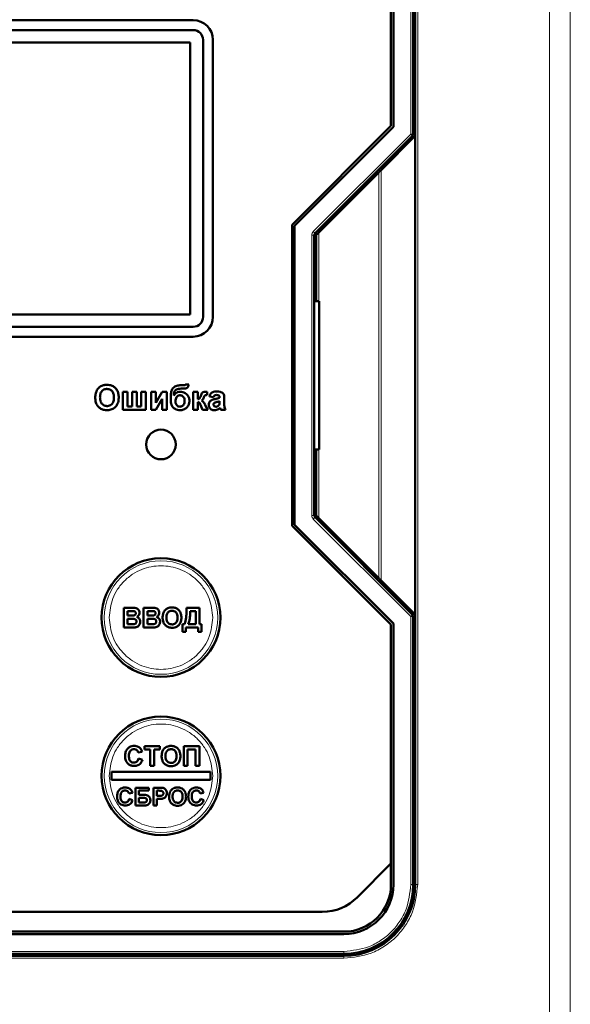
# Model space of a CAD drawing. Header units: millimetres. Extents: x 0 to 420, y 0 to 297.
# Tile 7 of 12: x 104 to 118, y 167 to 192. Entities that reach past the tile are written whole.
import ezdxf

# ---------------------------------------------------------------- set-up
doc = ezdxf.new("R2010")
doc.units = ezdxf.units.MM

msp = doc.modelspace()

# ---------------------------------------------------------------- linework, layer by layer
at = {"color": 9, "linetype": 'Continuous', "lineweight": 18}
for p, q in [((117.858, 151.116), (117.858, 202.37)), ((118.388, 151.116), (118.388, 202.37)), ((114.356, 189.352), (114.356, 196.131)), ((114.531, 196.131), (114.531, 170.381)), ((111.892, 186.889), (114.356, 189.352)), ((114.4, 189.308), (114.356, 189.352)), ((114.356, 189.352), (114.418, 189.352)), ((113.606, 178.068), (113.606, 188.443)), ((113.546, 178.128), (113.546, 188.383)), ((111.856, 179.711), (111.856, 186.8)), ((111.856, 186.8), (111.918, 186.8)), ((111.892, 186.889), (111.937, 186.845)), ((112.031, 185.131), (112.031, 186.868)), ((112.031, 179.643), (112.031, 181.381)), ((111.856, 179.711), (111.918, 179.711)), ((111.892, 179.622), (111.937, 179.667)), ((114.356, 177.159), (111.892, 179.622)), ((114.356, 177.159), (114.4, 177.203)), ((114.356, 170.381), (114.356, 177.159)), ((114.418, 177.159), (114.356, 177.159)), ((114.356, 170.381), (114.418, 170.381)), ((114.531, 170.381), (114.468, 170.381)), ((92.418, 168.693), (112.668, 168.693)), ((112.668, 168.518), (92.418, 168.518)), ((112.668, 168.631), (112.668, 168.693)), ((112.668, 168.518), (112.668, 168.581))]:
    msp.add_line(p, q, dxfattribs=at)
at = {"color": 7, "linetype": 'Continuous', "lineweight": 50}
for p, q in [((113.918, 196.131), (113.918, 189.533)), ((114.418, 189.352), (114.418, 196.131)), ((114.468, 196.131), (114.468, 189.306)), ((113.856, 189.559), (113.856, 195.6)), ((108.856, 192.231), (96.231, 192.231)), ((96.231, 191.981), (108.856, 191.981)), ((108.781, 191.668), (96.306, 191.668)), ((108.781, 184.793), (108.781, 191.668)), ((109.106, 191.731), (109.106, 184.731)), ((109.356, 184.731), (109.356, 191.731)), ((111.356, 187.059), (113.856, 189.559)), ((113.918, 189.533), (111.418, 187.033)), ((111.937, 186.845), (114.4, 189.308)), ((113.606, 188.443), (114.468, 189.306)), ((114.468, 189.306), (114.468, 177.206)), ((113.546, 188.383), (112.031, 186.868)), ((111.356, 179.452), (111.356, 187.059)), ((111.418, 187.033), (111.418, 179.478)), ((111.918, 179.711), (111.918, 186.8)), ((111.968, 186.806), (111.968, 185.131)), ((111.918, 185.506), (111.968, 185.506)), ((112.043, 185.131), (111.918, 185.131)), ((112.043, 181.381), (112.043, 185.131)), ((96.306, 184.793), (108.781, 184.793)), ((108.856, 184.481), (96.231, 184.481)), ((96.231, 184.231), (108.856, 184.231)), ((108.63, 183.006), (108.567, 183.006)), ((108.745, 183.022), (108.665, 183.022)), ((107.078, 182.837), (107.078, 182.381)), ((107.199, 182.837), (107.078, 182.837)), ((107.199, 182.469), (107.199, 182.837)), ((107.311, 182.837), (107.311, 182.469)), ((107.431, 182.837), (107.311, 182.837)), ((107.431, 182.469), (107.431, 182.837)), ((107.543, 182.837), (107.543, 182.469)), ((107.663, 182.837), (107.543, 182.837)), ((107.663, 182.381), (107.663, 182.837)), ((107.792, 182.837), (107.792, 182.381)), ((107.912, 182.837), (107.792, 182.837)), ((108.072, 182.837), (107.912, 182.562)), ((107.912, 182.562), (107.912, 182.837)), ((108.192, 182.837), (108.072, 182.837)), ((108.192, 182.381), (108.192, 182.837)), ((108.55, 182.917), (108.566, 182.917)), ((108.857, 182.837), (108.857, 182.381)), ((108.977, 182.837), (108.857, 182.837)), ((108.977, 182.653), (108.977, 182.837)), ((109.21, 182.757), (109.21, 182.835)), ((109.266, 182.717), (109.37, 182.701)), ((109.522, 182.696), (109.522, 182.685)), ((107.311, 182.469), (107.199, 182.469)), ((107.543, 182.469), (107.431, 182.469)), ((107.912, 182.381), (108.072, 182.656)), ((108.072, 182.656), (108.072, 182.381)), ((108.977, 182.381), (108.977, 182.573)), ((109.04, 182.511), (109.092, 182.381)), ((109.226, 182.381), (109.162, 182.504)), ((109.522, 182.597), (109.522, 182.574)), ((109.642, 182.53), (109.642, 182.67)), ((107.078, 182.381), (107.663, 182.381)), ((107.792, 182.381), (107.912, 182.381)), ((108.072, 182.381), (108.192, 182.381)), ((108.857, 182.381), (108.977, 182.381)), ((109.092, 182.381), (109.226, 182.381)), ((109.554, 182.381), (109.675, 182.381)), ((111.918, 181.381), (112.043, 181.381)), ((111.968, 181.381), (111.968, 179.706)), ((111.968, 181.006), (111.918, 181.006)), ((113.856, 176.952), (111.356, 179.452)), ((111.418, 179.478), (113.918, 176.978)), ((114.4, 177.203), (111.937, 179.667)), ((112.031, 179.643), (113.546, 178.128)), ((114.468, 177.206), (113.606, 178.068)), ((107.103, 176.881), (107.103, 177.381)), ((107.103, 177.381), (107.305, 177.381)), ((107.199, 177.297), (107.26, 177.297)), ((107.199, 177.182), (107.199, 177.297)), ((107.603, 176.881), (107.603, 177.381)), ((107.603, 177.381), (107.805, 177.381)), ((107.699, 177.297), (107.76, 177.297)), ((107.699, 177.182), (107.699, 177.297)), ((108.687, 177.381), (109.02, 177.381)), ((108.687, 177.328), (108.687, 177.381)), ((108.924, 177.297), (108.783, 177.297)), ((108.924, 176.964), (108.924, 177.297)), ((109.02, 177.381), (109.02, 176.964)), ((114.468, 177.206), (114.468, 170.381)), ((107.269, 177.182), (107.199, 177.182)), ((107.199, 177.099), (107.285, 177.099)), ((107.199, 176.964), (107.199, 177.099)), ((107.298, 176.964), (107.199, 176.964)), ((107.769, 177.182), (107.699, 177.182)), ((107.699, 177.099), (107.785, 177.099)), ((107.699, 176.964), (107.699, 177.099)), ((107.798, 176.964), (107.699, 176.964)), ((108.59, 176.964), (108.635, 176.964)), ((108.59, 176.772), (108.59, 176.964)), ((108.732, 176.964), (108.924, 176.964)), ((109.02, 176.964), (109.065, 176.964)), ((109.065, 176.964), (109.065, 176.772)), ((113.856, 170.911), (113.856, 176.952)), ((113.918, 176.978), (113.918, 170.381)), ((114.418, 170.381), (114.418, 177.159)), ((107.103, 176.881), (107.273, 176.881)), ((107.603, 176.881), (107.773, 176.881)), ((108.674, 176.772), (108.59, 176.772)), ((108.674, 176.881), (108.674, 176.772)), ((108.982, 176.881), (108.674, 176.881)), ((108.982, 176.772), (108.982, 176.881)), ((109.065, 176.772), (108.982, 176.772)), ((114.418, 174.256), (114.468, 174.256)), ((107.566, 173.74), (107.469, 173.72)), ((107.623, 173.797), (107.623, 173.881)), ((107.623, 173.881), (108.014, 173.881)), ((107.771, 173.797), (107.623, 173.797)), ((107.771, 173.381), (107.771, 173.797)), ((108.014, 173.797), (107.867, 173.797)), ((107.867, 173.797), (107.867, 173.381)), ((108.014, 173.881), (108.014, 173.797)), ((108.617, 173.381), (108.617, 173.881)), ((108.617, 173.881), (109.014, 173.881)), ((108.713, 173.797), (108.713, 173.381)), ((108.918, 173.797), (108.713, 173.797)), ((108.918, 173.381), (108.918, 173.797)), ((109.014, 173.881), (109.014, 173.381)), ((114.468, 173.881), (114.418, 173.881)), ((107.476, 173.567), (107.572, 173.534)), ((106.793, 173.231), (106.793, 173.031)), ((109.293, 173.231), (106.793, 173.231)), ((107.867, 173.381), (107.771, 173.381)), ((108.713, 173.381), (108.617, 173.381)), ((109.014, 173.381), (108.918, 173.381)), ((109.293, 173.031), (109.293, 173.231)), ((106.793, 173.031), (109.293, 173.031)), ((107.401, 172.381), (107.401, 172.831)), ((107.735, 172.831), (107.401, 172.831)), ((107.487, 172.756), (107.735, 172.756)), ((107.487, 172.652), (107.487, 172.756)), ((107.735, 172.756), (107.735, 172.831)), ((107.851, 172.381), (107.851, 172.831)), ((107.994, 172.831), (107.851, 172.831)), ((107.937, 172.756), (107.983, 172.756)), ((107.937, 172.623), (107.937, 172.756)), ((107.32, 172.704), (107.233, 172.686)), ((107.239, 172.548), (107.326, 172.519)), ((107.61, 172.652), (107.487, 172.652)), ((107.487, 172.577), (107.585, 172.577)), ((107.487, 172.456), (107.487, 172.577)), ((107.989, 172.623), (107.937, 172.623)), ((107.937, 172.548), (107.996, 172.548)), ((107.937, 172.381), (107.937, 172.548)), ((109.12, 172.704), (109.033, 172.686)), ((109.039, 172.548), (109.126, 172.519)), ((114.468, 172.631), (114.418, 172.631)), ((107.401, 172.381), (107.612, 172.381)), ((107.581, 172.456), (107.487, 172.456)), ((107.937, 172.381), (107.851, 172.381)), ((114.468, 172.256), (114.418, 172.256)), ((113.004, 170.059), (113.856, 170.911)), ((113.856, 170.381), (113.856, 170.911)), ((92.966, 169.693), (112.12, 169.693)), ((92.418, 169.193), (112.668, 169.193)), ((112.668, 169.131), (92.418, 169.131)), ((92.418, 168.631), (112.668, 168.631)), ((112.668, 168.581), (92.418, 168.581)), ((107.793, 168.581), (107.793, 168.631)), ((108.168, 168.581), (108.168, 168.631)), ((109.418, 168.581), (109.418, 168.631)), ((109.793, 168.631), (109.793, 168.581))]:
    msp.add_line(p, q, dxfattribs=at)
for centre, radius in [((108.043, 181.506), 0.375), ((108.043, 177.131), 1.5), ((108.043, 173.131), 1.5)]:
    msp.add_circle(centre, radius, dxfattribs=at)
at = {"color": 9, "linetype": 'Continuous', "lineweight": 18}
for centre in [(108.043, 177.131), (108.043, 173.131)]:
    msp.add_circle(centre, 1.434, dxfattribs=at)
at = {"color": 7, "linetype": 'Continuous', "lineweight": 50}
for centre, radius, start, end in [((108.856, 191.731), 0.5, 0, 90), ((108.856, 191.731), 0.25, 0, 90), ((114.356, 189.352), 0.0625, 315, 0), ((111.981, 186.8), 0.0625, 135, 180), ((108.856, 184.731), 0.5, 270, 0), ((108.856, 184.731), 0.25, 270, 0), ((111.981, 179.711), 0.0625, 180, 225), ((114.356, 177.159), 0.0625, 0, 45), ((112.668, 170.381), 1.188, 270, 0), ((112.668, 170.381), 1.25, 270, 0), ((112.668, 170.381), 1.75, 270, 0), ((112.668, 170.381), 1.8, 270, 0), ((112.12, 170.943), 1.25, 270, 315)]:
    msp.add_arc(centre, radius, start, end, dxfattribs=at)
for points, knots in [([(113.606, 188.443), (113.603, 188.441), (113.598, 188.435), (113.584, 188.422), (113.567, 188.404), (113.553, 188.391), (113.546, 188.383)], [0, 0, 0, 0, 0.207162, 0.456154, 0.678073, 1, 1, 1, 1]), ([(112.031, 186.868), (112.021, 186.859), (112.006, 186.843), (111.988, 186.826), (111.978, 186.816), (111.973, 186.81), (111.969, 186.806), (111.968, 186.806), (111.968, 186.806)], [0, 0, 0, 0, 0.329696, 0.553572, 0.680174, 0.795125, 0.900743, 1, 1, 1, 1]), ([(106.545, 182.989), (106.53, 182.981), (106.489, 182.96), (106.442, 182.911), (106.419, 182.867), (106.409, 182.848)], [0, 0, 0, 0, 0.2513182, 0.6894935, 1, 1, 1, 1]), ([(106.677, 183.014), (106.66, 183.013), (106.63, 183.012), (106.585, 183.004), (106.559, 182.994), (106.545, 182.989)], [0, 0, 0, 0, 0.371392, 0.682855, 1, 1, 1, 1]), ([(106.974, 182.692), (106.974, 182.709), (106.973, 182.759), (106.955, 182.839), (106.906, 182.923), (106.834, 182.981), (106.754, 183.01), (106.7, 183.013), (106.677, 183.014)], [0, 0, 0, 0, 0.101299, 0.305586, 0.491044, 0.676784, 0.856818, 1, 1, 1, 1]), ([(108.567, 183.006), (108.551, 183.005), (108.5, 183.004), (108.43, 182.991), (108.364, 182.953), (108.32, 182.896), (108.292, 182.809), (108.29, 182.74), (108.288, 182.7)], [0, 0, 0, 0, 0.1040237, 0.3137871, 0.4410688, 0.5690878, 0.7513955, 1, 1, 1, 1]), ([(108.59, 182.917), (108.607, 182.917), (108.638, 182.918), (108.678, 182.924), (108.708, 182.935), (108.727, 182.956), (108.74, 182.985), (108.743, 183.009), (108.745, 183.022)], [0, 0, 0, 0, 0.232346, 0.439821, 0.553715, 0.669896, 0.820988, 1, 1, 1, 1]), ([(108.665, 183.022), (108.663, 183.018), (108.658, 183.012), (108.645, 183.006), (108.636, 183.006), (108.63, 183.006)], [0, 0, 0, 0, 0.291708, 0.588179, 1, 1, 1, 1]), ([(106.409, 182.848), (106.403, 182.833), (106.391, 182.799), (106.383, 182.746), (106.382, 182.708), (106.381, 182.689)], [0, 0, 0, 0, 0.3086966, 0.6516314, 1, 1, 1, 1]), ([(106.381, 182.689), (106.382, 182.673), (106.383, 182.622), (106.401, 182.543), (106.451, 182.461), (106.522, 182.404), (106.602, 182.376), (106.655, 182.374), (106.679, 182.373)], [0, 0, 0, 0, 0.102074, 0.307977, 0.492555, 0.677222, 0.856714, 1, 1, 1, 1]), ([(106.501, 182.693), (106.502, 182.71), (106.503, 182.752), (106.518, 182.812), (106.554, 182.864), (106.598, 182.896), (106.642, 182.908), (106.669, 182.909), (106.678, 182.909)], [0, 0, 0, 0, 0.158617, 0.400864, 0.573059, 0.745486, 0.912985, 1, 1, 1, 1]), ([(106.678, 182.477), (106.662, 182.478), (106.628, 182.48), (106.58, 182.503), (106.54, 182.54), (106.509, 182.602), (106.502, 182.656), (106.502, 182.69), (106.501, 182.693)], [0, 0, 0, 0, 0.15971, 0.320429, 0.491074, 0.67705, 0.96629, 1, 1, 1, 1]), ([(106.678, 182.909), (106.695, 182.908), (106.729, 182.906), (106.777, 182.885), (106.816, 182.849), (106.846, 182.792), (106.853, 182.738), (106.854, 182.702), (106.854, 182.695)], [0, 0, 0, 0, 0.160292, 0.321922, 0.490761, 0.657569, 0.933883, 1, 1, 1, 1]), ([(106.854, 182.695), (106.854, 182.679), (106.852, 182.632), (106.835, 182.566), (106.791, 182.514), (106.744, 182.485), (106.704, 182.477), (106.682, 182.477), (106.678, 182.477)], [0, 0, 0, 0, 0.15859, 0.447239, 0.620381, 0.793575, 0.961295, 1, 1, 1, 1]), ([(106.679, 182.373), (106.695, 182.373), (106.746, 182.375), (106.827, 182.399), (106.904, 182.46), (106.957, 182.549), (106.973, 182.63), (106.974, 182.681), (106.974, 182.692)], [0, 0, 0, 0, 0.101986, 0.308793, 0.506227, 0.687491, 0.931082, 1, 1, 1, 1]), ([(108.288, 182.7), (108.289, 182.684), (108.289, 182.63), (108.294, 182.553), (108.321, 182.472), (108.367, 182.42), (108.428, 182.386), (108.481, 182.373), (108.513, 182.373), (108.521, 182.373)], [0, 0, 0, 0, 0.1084378, 0.3491966, 0.5003929, 0.652655, 0.7897876, 0.9461055, 1, 1, 1, 1]), ([(108.368, 182.744), (108.369, 182.761), (108.37, 182.795), (108.381, 182.841), (108.406, 182.877), (108.441, 182.904), (108.492, 182.916), (108.53, 182.917), (108.55, 182.917)], [0, 0, 0, 0, 0.170833, 0.342689, 0.477544, 0.612291, 0.788474, 1, 1, 1, 1]), ([(108.542, 182.837), (108.525, 182.837), (108.487, 182.835), (108.43, 182.814), (108.39, 182.778), (108.374, 182.753), (108.368, 182.744)], [0, 0, 0, 0, 0.242715, 0.554839, 0.860812, 1, 1, 1, 1]), ([(108.409, 182.605), (108.409, 182.622), (108.411, 182.656), (108.432, 182.702), (108.464, 182.734), (108.497, 182.748), (108.516, 182.749), (108.524, 182.749)], [0, 0, 0, 0, 0.244641, 0.491657, 0.720949, 0.885535, 1, 1, 1, 1]), ([(108.524, 182.749), (108.538, 182.748), (108.566, 182.745), (108.602, 182.719), (108.629, 182.68), (108.64, 182.639), (108.641, 182.613), (108.641, 182.605)], [0, 0, 0, 0, 0.199338, 0.400664, 0.61964, 0.881803, 1, 1, 1, 1]), ([(108.761, 182.606), (108.76, 182.623), (108.758, 182.664), (108.732, 182.728), (108.685, 182.785), (108.625, 182.825), (108.575, 182.836), (108.547, 182.837), (108.542, 182.837)], [0, 0, 0, 0, 0.1423, 0.354009, 0.573292, 0.764241, 0.955763, 1, 1, 1, 1]), ([(108.566, 182.917), (108.568, 182.917), (108.572, 182.917), (108.58, 182.917), (108.586, 182.917), (108.59, 182.917)], [0, 0, 0, 0, 0.250004, 0.500009, 1, 1, 1, 1]), ([(109.047, 182.735), (109.041, 182.719), (109.033, 182.697), (109.02, 182.671), (109.004, 182.659), (108.99, 182.655), (108.98, 182.653), (108.977, 182.653)], [0, 0, 0, 0, 0.432635, 0.616007, 0.747523, 0.923299, 1, 1, 1, 1]), ([(109.095, 182.819), (109.089, 182.813), (109.076, 182.801), (109.061, 182.772), (109.052, 182.749), (109.047, 182.735)], [0, 0, 0, 0, 0.256986, 0.528182, 1, 1, 1, 1]), ([(109.066, 182.615), (109.073, 182.619), (109.091, 182.628), (109.111, 182.656), (109.119, 182.68), (109.124, 182.692)], [0, 0, 0, 0, 0.25365, 0.595085, 1, 1, 1, 1]), ([(109.164, 182.837), (109.156, 182.837), (109.141, 182.836), (109.117, 182.831), (109.103, 182.823), (109.095, 182.819)], [0, 0, 0, 0, 0.345727, 0.621036, 1, 1, 1, 1]), ([(109.124, 182.692), (109.127, 182.7), (109.131, 182.714), (109.139, 182.732), (109.146, 182.743), (109.151, 182.748), (109.152, 182.748)], [0, 0, 0, 0, 0.396996, 0.692239, 0.950594, 1, 1, 1, 1]), ([(109.152, 182.748), (109.155, 182.75), (109.166, 182.755), (109.187, 182.757), (109.202, 182.757), (109.21, 182.757)], [0, 0, 0, 0, 0.210676, 0.601608, 1, 1, 1, 1]), ([(109.21, 182.835), (109.206, 182.835), (109.197, 182.836), (109.182, 182.837), (109.171, 182.837), (109.164, 182.837)], [0, 0, 0, 0, 0.273959, 0.547919, 1, 1, 1, 1]), ([(109.457, 182.845), (109.44, 182.845), (109.4, 182.844), (109.344, 182.829), (109.298, 182.79), (109.276, 182.752), (109.268, 182.725), (109.266, 182.717)], [0, 0, 0, 0, 0.199112, 0.484676, 0.670105, 0.89787, 1, 1, 1, 1]), ([(109.37, 182.701), (109.374, 182.711), (109.38, 182.727), (109.396, 182.745), (109.417, 182.756), (109.434, 182.757), (109.445, 182.757)], [0, 0, 0, 0, 0.3054806, 0.4973686, 0.6904363, 1, 1, 1, 1]), ([(109.522, 182.685), (109.506, 182.68), (109.48, 182.67), (109.442, 182.662), (109.421, 182.657), (109.41, 182.655)], [0, 0, 0, 0, 0.429681, 0.71467, 1, 1, 1, 1]), ([(109.445, 182.757), (109.462, 182.757), (109.484, 182.757), (109.507, 182.744), (109.516, 182.731), (109.522, 182.715), (109.522, 182.703), (109.522, 182.696)], [0, 0, 0, 0, 0.4409117, 0.5599399, 0.679608, 0.8356965, 1, 1, 1, 1]), ([(109.642, 182.67), (109.642, 182.687), (109.641, 182.72), (109.635, 182.766), (109.612, 182.802), (109.579, 182.826), (109.526, 182.844), (109.484, 182.845), (109.457, 182.845)], [0, 0, 0, 0, 0.166246, 0.33334, 0.447204, 0.586985, 0.732154, 1, 1, 1, 1]), ([(108.523, 182.461), (108.509, 182.462), (108.481, 182.465), (108.448, 182.49), (108.424, 182.522), (108.411, 182.561), (108.409, 182.59), (108.409, 182.605)], [0, 0, 0, 0, 0.199565, 0.400322, 0.576132, 0.780174, 1, 1, 1, 1]), ([(108.521, 182.373), (108.538, 182.373), (108.581, 182.375), (108.648, 182.399), (108.708, 182.45), (108.749, 182.516), (108.76, 182.572), (108.761, 182.602), (108.761, 182.606)], [0, 0, 0, 0, 0.1343778, 0.3494962, 0.553521, 0.7581713, 0.9671766, 1, 1, 1, 1]), ([(108.641, 182.605), (108.64, 182.588), (108.638, 182.554), (108.618, 182.51), (108.589, 182.48), (108.556, 182.463), (108.534, 182.462), (108.523, 182.461)], [0, 0, 0, 0, 0.242101, 0.486689, 0.67857, 0.840063, 1, 1, 1, 1]), ([(108.977, 182.573), (108.986, 182.572), (109, 182.572), (109.019, 182.557), (109.029, 182.536), (109.036, 182.519), (109.04, 182.511)], [0, 0, 0, 0, 0.2655036, 0.4139725, 0.7282899, 1, 1, 1, 1]), ([(109.157, 182.513), (109.15, 182.528), (109.136, 182.558), (109.106, 182.597), (109.078, 182.609), (109.066, 182.615)], [0, 0, 0, 0, 0.3560837, 0.7148688, 1, 1, 1, 1]), ([(109.162, 182.504), (109.162, 182.505), (109.161, 182.507), (109.159, 182.51), (109.158, 182.512), (109.157, 182.513)], [0, 0, 0, 0, 0.250043, 0.500094, 1, 1, 1, 1]), ([(109.41, 182.655), (109.393, 182.651), (109.358, 182.644), (109.311, 182.626), (109.275, 182.595), (109.256, 182.558), (109.25, 182.528), (109.25, 182.512), (109.25, 182.509)], [0, 0, 0, 0, 0.209674, 0.45611, 0.62433, 0.792297, 0.968452, 1, 1, 1, 1]), ([(109.25, 182.509), (109.251, 182.492), (109.254, 182.461), (109.278, 182.421), (109.311, 182.392), (109.354, 182.375), (109.384, 182.373), (109.399, 182.373)], [0, 0, 0, 0, 0.222319, 0.411804, 0.601009, 0.795937, 1, 1, 1, 1]), ([(109.37, 182.52), (109.371, 182.526), (109.372, 182.537), (109.381, 182.551), (109.389, 182.557), (109.392, 182.56)], [0, 0, 0, 0, 0.370992, 0.746266, 1, 1, 1, 1]), ([(109.433, 182.461), (109.424, 182.461), (109.409, 182.463), (109.39, 182.475), (109.377, 182.489), (109.371, 182.505), (109.37, 182.515), (109.37, 182.52)], [0, 0, 0, 0, 0.263878, 0.473917, 0.683179, 0.866416, 1, 1, 1, 1]), ([(109.392, 182.56), (109.402, 182.564), (109.423, 182.573), (109.467, 182.582), (109.501, 182.591), (109.522, 182.597)], [0, 0, 0, 0, 0.234051, 0.508172, 1, 1, 1, 1]), ([(109.399, 182.373), (109.416, 182.374), (109.45, 182.376), (109.498, 182.398), (109.525, 182.422), (109.539, 182.434)], [0, 0, 0, 0, 0.321929, 0.645532, 1, 1, 1, 1]), ([(109.491, 182.481), (109.485, 182.477), (109.475, 182.47), (109.455, 182.463), (109.441, 182.461), (109.433, 182.461)], [0, 0, 0, 0, 0.335472, 0.604358, 1, 1, 1, 1]), ([(109.518, 182.519), (109.517, 182.515), (109.514, 182.507), (109.505, 182.494), (109.497, 182.486), (109.491, 182.481)], [0, 0, 0, 0, 0.266084, 0.514485, 1, 1, 1, 1]), ([(109.522, 182.574), (109.522, 182.566), (109.522, 182.553), (109.521, 182.534), (109.519, 182.524), (109.518, 182.519)], [0, 0, 0, 0, 0.447478, 0.722712, 1, 1, 1, 1]), ([(109.539, 182.434), (109.539, 182.433), (109.54, 182.43), (109.541, 182.425), (109.542, 182.421), (109.543, 182.419)], [0, 0, 0, 0, 0.250122, 0.500258, 1, 1, 1, 1]), ([(109.675, 182.381), (109.667, 182.396), (109.652, 182.423), (109.643, 182.474), (109.643, 182.509), (109.642, 182.53)], [0, 0, 0, 0, 0.323762, 0.59123, 1, 1, 1, 1]), ([(109.543, 182.419), (109.544, 182.415), (109.546, 182.406), (109.55, 182.394), (109.553, 182.385), (109.554, 182.381)], [0, 0, 0, 0, 0.312676, 0.656202, 1, 1, 1, 1]), ([(111.968, 179.706), (111.968, 179.705), (111.969, 179.705), (111.973, 179.701), (111.978, 179.695), (111.988, 179.685), (112.006, 179.668), (112.021, 179.652), (112.031, 179.643)], [0, 0, 0, 0, 0.0992443, 0.2048574, 0.3198128, 0.4464269, 0.6702641, 1, 1, 1, 1]), ([(113.546, 178.128), (113.553, 178.12), (113.567, 178.107), (113.584, 178.089), (113.598, 178.076), (113.603, 178.07), (113.606, 178.068)], [0, 0, 0, 0, 0.3219651, 0.5438461, 0.792855, 1, 1, 1, 1]), ([(107.26, 177.297), (107.269, 177.297), (107.285, 177.297), (107.316, 177.297), (107.338, 177.296), (107.351, 177.296)], [0, 0, 0, 0, 0.275415, 0.550828, 1, 1, 1, 1]), ([(107.305, 177.381), (107.321, 177.38), (107.358, 177.38), (107.409, 177.376), (107.454, 177.353), (107.483, 177.321), (107.499, 177.286), (107.5, 177.263), (107.501, 177.255)], [0, 0, 0, 0, 0.189374, 0.415534, 0.57816, 0.740903, 0.90565, 1, 1, 1, 1]), ([(107.405, 177.24), (107.404, 177.233), (107.403, 177.221), (107.393, 177.205), (107.379, 177.193), (107.362, 177.186), (107.351, 177.184), (107.346, 177.184)], [0, 0, 0, 0, 0.234086, 0.417313, 0.600201, 0.849825, 1, 1, 1, 1]), ([(107.351, 177.296), (107.36, 177.294), (107.373, 177.292), (107.39, 177.281), (107.399, 177.268), (107.404, 177.253), (107.404, 177.244), (107.405, 177.24)], [0, 0, 0, 0, 0.2949715, 0.4867639, 0.679036, 0.861474, 1, 1, 1, 1]), ([(107.501, 177.255), (107.499, 177.238), (107.495, 177.208), (107.47, 177.169), (107.446, 177.154), (107.433, 177.146)], [0, 0, 0, 0, 0.375945, 0.675759, 1, 1, 1, 1]), ([(107.76, 177.297), (107.769, 177.297), (107.785, 177.297), (107.816, 177.297), (107.838, 177.296), (107.851, 177.296)], [0, 0, 0, 0, 0.275415, 0.550828, 1, 1, 1, 1]), ([(107.805, 177.381), (107.821, 177.38), (107.858, 177.38), (107.909, 177.376), (107.954, 177.353), (107.983, 177.321), (107.999, 177.286), (108, 177.263), (108.001, 177.255)], [0, 0, 0, 0, 0.189374, 0.415534, 0.57816, 0.740903, 0.90565, 1, 1, 1, 1]), ([(107.905, 177.24), (107.904, 177.233), (107.903, 177.221), (107.893, 177.205), (107.879, 177.193), (107.862, 177.186), (107.851, 177.184), (107.846, 177.184)], [0, 0, 0, 0, 0.234086, 0.417313, 0.600201, 0.849825, 1, 1, 1, 1]), ([(107.851, 177.296), (107.86, 177.294), (107.873, 177.292), (107.89, 177.281), (107.899, 177.268), (107.904, 177.253), (107.904, 177.244), (107.905, 177.24)], [0, 0, 0, 0, 0.294971, 0.486764, 0.679036, 0.861474, 1, 1, 1, 1]), ([(108.001, 177.255), (107.999, 177.238), (107.995, 177.208), (107.97, 177.169), (107.946, 177.154), (107.933, 177.146)], [0, 0, 0, 0, 0.375945, 0.675759, 1, 1, 1, 1]), ([(108.084, 177.128), (108.085, 177.144), (108.085, 177.174), (108.093, 177.217), (108.102, 177.242), (108.106, 177.255)], [0, 0, 0, 0, 0.385504, 0.689688, 1, 1, 1, 1]), ([(108.106, 177.255), (108.114, 177.27), (108.134, 177.308), (108.173, 177.347), (108.206, 177.363), (108.215, 177.367)], [0, 0, 0, 0, 0.3142783, 0.8104714, 1, 1, 1, 1]), ([(108.18, 177.131), (108.181, 177.148), (108.182, 177.185), (108.198, 177.236), (108.23, 177.275), (108.268, 177.297), (108.3, 177.303), (108.318, 177.304), (108.322, 177.304)], [0, 0, 0, 0, 0.198524, 0.446406, 0.616149, 0.785789, 0.95492, 1, 1, 1, 1]), ([(108.215, 177.367), (108.231, 177.373), (108.256, 177.382), (108.292, 177.386), (108.311, 177.387), (108.321, 177.387)], [0, 0, 0, 0, 0.465946, 0.731676, 1, 1, 1, 1]), ([(108.321, 177.387), (108.337, 177.386), (108.38, 177.385), (108.446, 177.362), (108.506, 177.312), (108.547, 177.24), (108.558, 177.177), (108.558, 177.137), (108.558, 177.13)], [0, 0, 0, 0, 0.126835, 0.326225, 0.51912, 0.6994, 0.944414, 1, 1, 1, 1]), ([(108.322, 177.304), (108.339, 177.302), (108.369, 177.3), (108.409, 177.278), (108.437, 177.247), (108.459, 177.198), (108.461, 177.158), (108.462, 177.132)], [0, 0, 0, 0, 0.201187, 0.364397, 0.527295, 0.696981, 1, 1, 1, 1]), ([(108.635, 176.964), (108.642, 176.979), (108.671, 177.045), (108.684, 177.17), (108.686, 177.276), (108.687, 177.328)], [0, 0, 0, 0, 0.135394, 0.582002, 1, 1, 1, 1]), ([(108.783, 177.297), (108.783, 177.281), (108.782, 177.231), (108.777, 177.15), (108.765, 177.053), (108.743, 176.994), (108.732, 176.964)], [0, 0, 0, 0, 0.14728, 0.441998, 0.71782, 1, 1, 1, 1]), ([(107.346, 177.184), (107.338, 177.183), (107.321, 177.182), (107.295, 177.182), (107.278, 177.182), (107.269, 177.182)], [0, 0, 0, 0, 0.324791, 0.662356, 1, 1, 1, 1]), ([(107.285, 177.099), (107.302, 177.098), (107.335, 177.098), (107.376, 177.095), (107.403, 177.08), (107.417, 177.064), (107.423, 177.046), (107.424, 177.035), (107.424, 177.03)], [0, 0, 0, 0, 0.284175, 0.56983, 0.687917, 0.806892, 0.915618, 1, 1, 1, 1]), ([(107.37, 176.967), (107.362, 176.966), (107.346, 176.964), (107.322, 176.964), (107.306, 176.964), (107.298, 176.964)], [0, 0, 0, 0, 0.343631, 0.67172, 1, 1, 1, 1]), ([(107.424, 177.03), (107.423, 177.021), (107.422, 177.007), (107.411, 176.988), (107.396, 176.976), (107.382, 176.969), (107.373, 176.968), (107.37, 176.967)], [0, 0, 0, 0, 0.2793573, 0.4868629, 0.6941077, 0.91138, 1, 1, 1, 1]), ([(107.52, 177.026), (107.518, 177.009), (107.515, 176.975), (107.49, 176.932), (107.457, 176.902), (107.423, 176.888), (107.401, 176.885), (107.394, 176.884)], [0, 0, 0, 0, 0.242787, 0.486312, 0.687547, 0.888904, 1, 1, 1, 1]), ([(107.433, 177.146), (107.449, 177.14), (107.477, 177.128), (107.505, 177.093), (107.518, 177.059), (107.519, 177.036), (107.52, 177.026)], [0, 0, 0, 0, 0.317658, 0.563712, 0.809393, 1, 1, 1, 1]), ([(107.846, 177.184), (107.838, 177.183), (107.821, 177.182), (107.795, 177.182), (107.778, 177.182), (107.769, 177.182)], [0, 0, 0, 0, 0.324791, 0.662356, 1, 1, 1, 1]), ([(107.785, 177.099), (107.802, 177.098), (107.835, 177.098), (107.876, 177.095), (107.903, 177.08), (107.917, 177.064), (107.923, 177.046), (107.924, 177.035), (107.924, 177.03)], [0, 0, 0, 0, 0.284175, 0.56983, 0.687917, 0.806892, 0.915618, 1, 1, 1, 1]), ([(107.87, 176.967), (107.862, 176.966), (107.846, 176.964), (107.822, 176.964), (107.806, 176.964), (107.798, 176.964)], [0, 0, 0, 0, 0.343631, 0.67172, 1, 1, 1, 1]), ([(107.924, 177.03), (107.923, 177.021), (107.922, 177.007), (107.911, 176.988), (107.896, 176.976), (107.882, 176.969), (107.873, 176.968), (107.87, 176.967)], [0, 0, 0, 0, 0.279357, 0.486863, 0.694108, 0.91138, 1, 1, 1, 1]), ([(108.02, 177.026), (108.018, 177.009), (108.015, 176.975), (107.99, 176.932), (107.957, 176.902), (107.923, 176.888), (107.901, 176.885), (107.894, 176.884)], [0, 0, 0, 0, 0.242787, 0.486312, 0.687547, 0.888904, 1, 1, 1, 1]), ([(107.933, 177.146), (107.949, 177.14), (107.977, 177.128), (108.005, 177.093), (108.018, 177.059), (108.019, 177.036), (108.02, 177.026)], [0, 0, 0, 0, 0.317658, 0.563712, 0.809393, 1, 1, 1, 1]), ([(108.322, 176.874), (108.305, 176.875), (108.261, 176.877), (108.194, 176.9), (108.135, 176.95), (108.095, 177.023), (108.085, 177.085), (108.084, 177.122), (108.084, 177.128)], [0, 0, 0, 0, 0.127808, 0.335199, 0.531853, 0.711396, 0.95982, 1, 1, 1, 1]), ([(108.322, 176.958), (108.305, 176.959), (108.271, 176.962), (108.229, 176.989), (108.197, 177.03), (108.182, 177.079), (108.181, 177.115), (108.18, 177.131)], [0, 0, 0, 0, 0.200704, 0.403479, 0.575737, 0.804839, 1, 1, 1, 1]), ([(108.462, 177.132), (108.462, 177.116), (108.46, 177.082), (108.447, 177.034), (108.42, 176.995), (108.383, 176.968), (108.348, 176.958), (108.328, 176.958), (108.322, 176.958)], [0, 0, 0, 0, 0.198222, 0.397727, 0.577228, 0.756827, 0.930756, 1, 1, 1, 1]), ([(108.558, 177.13), (108.558, 177.113), (108.556, 177.064), (108.535, 176.991), (108.485, 176.927), (108.424, 176.889), (108.367, 176.875), (108.333, 176.875), (108.322, 176.874)], [0, 0, 0, 0, 0.12748, 0.377846, 0.559738, 0.741985, 0.917467, 1, 1, 1, 1]), ([(107.394, 176.884), (107.377, 176.883), (107.349, 176.881), (107.308, 176.881), (107.284, 176.881), (107.273, 176.881)], [0, 0, 0, 0, 0.412609, 0.706293, 1, 1, 1, 1]), ([(107.894, 176.884), (107.877, 176.883), (107.849, 176.881), (107.808, 176.881), (107.784, 176.881), (107.773, 176.881)], [0, 0, 0, 0, 0.412609, 0.706293, 1, 1, 1, 1]), ([(107.136, 173.63), (107.137, 173.646), (107.138, 173.697), (107.159, 173.771), (107.211, 173.836), (107.273, 173.874), (107.328, 173.886), (107.359, 173.887), (107.368, 173.887)], [0, 0, 0, 0, 0.1283528, 0.3887027, 0.5739554, 0.7593267, 0.9374266, 1, 1, 1, 1]), ([(107.361, 173.804), (107.344, 173.802), (107.314, 173.8), (107.276, 173.776), (107.249, 173.742), (107.234, 173.693), (107.233, 173.657), (107.232, 173.637)], [0, 0, 0, 0, 0.2122974, 0.3758005, 0.53945, 0.7501869, 1, 1, 1, 1]), ([(107.469, 173.72), (107.464, 173.735), (107.455, 173.761), (107.426, 173.787), (107.395, 173.802), (107.372, 173.803), (107.361, 173.804)], [0, 0, 0, 0, 0.313785, 0.543656, 0.773131, 1, 1, 1, 1]), ([(107.368, 173.887), (107.384, 173.886), (107.424, 173.884), (107.476, 173.865), (107.504, 173.842), (107.515, 173.832)], [0, 0, 0, 0, 0.311487, 0.735849, 1, 1, 1, 1]), ([(107.515, 173.832), (107.526, 173.819), (107.543, 173.799), (107.557, 173.766), (107.563, 173.749), (107.566, 173.74)], [0, 0, 0, 0, 0.473697, 0.735232, 1, 1, 1, 1]), ([(108.059, 173.628), (108.06, 173.644), (108.06, 173.674), (108.068, 173.717), (108.077, 173.742), (108.082, 173.755)], [0, 0, 0, 0, 0.385504, 0.689688, 1, 1, 1, 1]), ([(108.082, 173.755), (108.089, 173.77), (108.109, 173.808), (108.148, 173.847), (108.181, 173.863), (108.19, 173.867)], [0, 0, 0, 0, 0.314278, 0.810471, 1, 1, 1, 1]), ([(108.155, 173.631), (108.156, 173.648), (108.157, 173.685), (108.173, 173.736), (108.205, 173.775), (108.243, 173.797), (108.275, 173.803), (108.293, 173.804), (108.297, 173.804)], [0, 0, 0, 0, 0.198524, 0.446406, 0.616149, 0.785789, 0.95492, 1, 1, 1, 1]), ([(108.19, 173.867), (108.206, 173.873), (108.231, 173.882), (108.267, 173.886), (108.286, 173.887), (108.296, 173.887)], [0, 0, 0, 0, 0.465946, 0.731676, 1, 1, 1, 1]), ([(108.296, 173.887), (108.312, 173.886), (108.355, 173.885), (108.422, 173.862), (108.481, 173.812), (108.522, 173.74), (108.533, 173.677), (108.533, 173.637), (108.534, 173.63)], [0, 0, 0, 0, 0.126835, 0.326225, 0.51912, 0.6994, 0.944414, 1, 1, 1, 1]), ([(108.297, 173.804), (108.314, 173.802), (108.344, 173.8), (108.384, 173.778), (108.413, 173.747), (108.434, 173.698), (108.436, 173.658), (108.437, 173.632)], [0, 0, 0, 0, 0.201187, 0.364397, 0.527295, 0.696981, 1, 1, 1, 1]), ([(107.364, 173.381), (107.347, 173.381), (107.306, 173.384), (107.244, 173.407), (107.187, 173.455), (107.147, 173.526), (107.137, 173.587), (107.136, 173.624), (107.136, 173.63)], [0, 0, 0, 0, 0.132331, 0.325849, 0.518063, 0.708615, 0.957186, 1, 1, 1, 1]), ([(107.232, 173.637), (107.233, 173.62), (107.234, 173.58), (107.247, 173.527), (107.279, 173.489), (107.313, 173.47), (107.341, 173.464), (107.357, 173.464), (107.36, 173.464)], [0, 0, 0, 0, 0.2054455, 0.4934589, 0.648874, 0.8039002, 0.960212, 1, 1, 1, 1]), ([(107.36, 173.464), (107.376, 173.465), (107.403, 173.468), (107.436, 173.49), (107.462, 173.522), (107.471, 173.55), (107.476, 173.567)], [0, 0, 0, 0, 0.278426, 0.482725, 0.687127, 1, 1, 1, 1]), ([(107.572, 173.534), (107.567, 173.519), (107.554, 173.481), (107.517, 173.429), (107.455, 173.391), (107.401, 173.381), (107.37, 173.381), (107.364, 173.381)], [0, 0, 0, 0, 0.178946, 0.427141, 0.662689, 0.937832, 1, 1, 1, 1]), ([(108.297, 173.374), (108.28, 173.375), (108.237, 173.377), (108.169, 173.4), (108.11, 173.45), (108.07, 173.523), (108.06, 173.585), (108.059, 173.622), (108.059, 173.628)], [0, 0, 0, 0, 0.127808, 0.335199, 0.531853, 0.711396, 0.95982, 1, 1, 1, 1]), ([(108.297, 173.458), (108.28, 173.459), (108.246, 173.462), (108.204, 173.489), (108.172, 173.53), (108.157, 173.579), (108.156, 173.615), (108.155, 173.631)], [0, 0, 0, 0, 0.200704, 0.403479, 0.575737, 0.804839, 1, 1, 1, 1]), ([(108.437, 173.632), (108.437, 173.616), (108.436, 173.582), (108.422, 173.534), (108.396, 173.495), (108.358, 173.468), (108.323, 173.458), (108.303, 173.458), (108.297, 173.458)], [0, 0, 0, 0, 0.198222, 0.397727, 0.577228, 0.756827, 0.930756, 1, 1, 1, 1]), ([(108.534, 173.63), (108.533, 173.613), (108.531, 173.564), (108.51, 173.491), (108.46, 173.427), (108.399, 173.389), (108.342, 173.375), (108.308, 173.375), (108.297, 173.374)], [0, 0, 0, 0, 0.1274799, 0.3778464, 0.5597384, 0.7419847, 0.917467, 1, 1, 1, 1]), ([(106.933, 172.605), (106.934, 172.621), (106.935, 172.668), (106.956, 172.735), (107.003, 172.793), (107.059, 172.826), (107.108, 172.836), (107.135, 172.836), (107.142, 172.836)], [0, 0, 0, 0, 0.142659, 0.398278, 0.582647, 0.767146, 0.944226, 1, 1, 1, 1]), ([(107.136, 172.761), (107.122, 172.76), (107.096, 172.758), (107.063, 172.739), (107.038, 172.71), (107.022, 172.666), (107.021, 172.631), (107.02, 172.611)], [0, 0, 0, 0, 0.192684, 0.356171, 0.519657, 0.717223, 1, 1, 1, 1]), ([(107.233, 172.686), (107.229, 172.699), (107.221, 172.721), (107.196, 172.745), (107.168, 172.759), (107.147, 172.761), (107.136, 172.761)], [0, 0, 0, 0, 0.294301, 0.524227, 0.753316, 1, 1, 1, 1]), ([(107.142, 172.836), (107.158, 172.835), (107.192, 172.834), (107.238, 172.817), (107.263, 172.797), (107.274, 172.787)], [0, 0, 0, 0, 0.346249, 0.694633, 1, 1, 1, 1]), ([(107.274, 172.787), (107.28, 172.781), (107.291, 172.769), (107.308, 172.741), (107.315, 172.718), (107.32, 172.704)], [0, 0, 0, 0, 0.2609331, 0.5219106, 1, 1, 1, 1]), ([(107.983, 172.756), (107.991, 172.756), (108.007, 172.756), (108.03, 172.755), (108.044, 172.753), (108.051, 172.752)], [0, 0, 0, 0, 0.365226, 0.682148, 1, 1, 1, 1]), ([(108.101, 172.824), (108.085, 172.826), (108.059, 172.83), (108.023, 172.83), (108.004, 172.831), (107.994, 172.831)], [0, 0, 0, 0, 0.470676, 0.735263, 1, 1, 1, 1]), ([(108.051, 172.752), (108.059, 172.75), (108.075, 172.746), (108.092, 172.73), (108.103, 172.711), (108.104, 172.697), (108.104, 172.69)], [0, 0, 0, 0, 0.28134, 0.520584, 0.761321, 1, 1, 1, 1]), ([(108.191, 172.691), (108.19, 172.708), (108.188, 172.739), (108.168, 172.78), (108.138, 172.81), (108.113, 172.819), (108.101, 172.824)], [0, 0, 0, 0, 0.292336, 0.535735, 0.778912, 1, 1, 1, 1]), ([(108.269, 172.717), (108.277, 172.732), (108.295, 172.767), (108.331, 172.801), (108.359, 172.815), (108.367, 172.819)], [0, 0, 0, 0, 0.349541, 0.81974, 1, 1, 1, 1]), ([(108.335, 172.606), (108.336, 172.623), (108.337, 172.656), (108.352, 172.701), (108.38, 172.735), (108.413, 172.755), (108.442, 172.761), (108.459, 172.761), (108.463, 172.761)], [0, 0, 0, 0, 0.22069, 0.443296, 0.613106, 0.782829, 0.951862, 1, 1, 1, 1]), ([(108.367, 172.819), (108.374, 172.822), (108.39, 172.828), (108.422, 172.835), (108.446, 172.836), (108.461, 172.836)], [0, 0, 0, 0, 0.257901, 0.515843, 1, 1, 1, 1]), ([(108.461, 172.836), (108.478, 172.836), (108.518, 172.834), (108.578, 172.811), (108.63, 172.767), (108.666, 172.701), (108.675, 172.645), (108.675, 172.61), (108.676, 172.605)], [0, 0, 0, 0, 0.141007, 0.337531, 0.527189, 0.708036, 0.956542, 1, 1, 1, 1]), ([(108.463, 172.761), (108.48, 172.76), (108.509, 172.757), (108.546, 172.735), (108.572, 172.703), (108.587, 172.658), (108.588, 172.625), (108.589, 172.607)], [0, 0, 0, 0, 0.2242006, 0.389869, 0.5552159, 0.7652652, 1, 1, 1, 1]), ([(108.733, 172.605), (108.734, 172.621), (108.735, 172.668), (108.756, 172.735), (108.803, 172.793), (108.859, 172.826), (108.908, 172.836), (108.935, 172.836), (108.942, 172.836)], [0, 0, 0, 0, 0.142659, 0.398278, 0.582647, 0.767146, 0.944226, 1, 1, 1, 1]), ([(108.936, 172.761), (108.922, 172.76), (108.896, 172.758), (108.863, 172.739), (108.838, 172.71), (108.822, 172.666), (108.821, 172.631), (108.82, 172.611)], [0, 0, 0, 0, 0.192684, 0.356171, 0.519657, 0.717223, 1, 1, 1, 1]), ([(109.033, 172.686), (109.029, 172.699), (109.021, 172.721), (108.996, 172.745), (108.968, 172.759), (108.947, 172.761), (108.936, 172.761)], [0, 0, 0, 0, 0.294301, 0.524227, 0.753316, 1, 1, 1, 1]), ([(108.942, 172.836), (108.958, 172.835), (108.992, 172.834), (109.038, 172.817), (109.063, 172.797), (109.074, 172.787)], [0, 0, 0, 0, 0.346249, 0.694633, 1, 1, 1, 1]), ([(109.074, 172.787), (109.08, 172.781), (109.091, 172.769), (109.108, 172.741), (109.115, 172.718), (109.12, 172.704)], [0, 0, 0, 0, 0.2609331, 0.5219106, 1, 1, 1, 1]), ([(107.138, 172.381), (107.122, 172.382), (107.083, 172.384), (107.027, 172.407), (106.977, 172.45), (106.942, 172.514), (106.934, 172.569), (106.933, 172.601), (106.933, 172.605)], [0, 0, 0, 0, 0.147162, 0.335906, 0.525454, 0.715807, 0.966568, 1, 1, 1, 1]), ([(107.02, 172.611), (107.02, 172.595), (107.021, 172.561), (107.033, 172.517), (107.056, 172.484), (107.085, 172.464), (107.113, 172.456), (107.13, 172.456), (107.135, 172.456)], [0, 0, 0, 0, 0.228177, 0.458045, 0.614517, 0.770746, 0.931004, 1, 1, 1, 1]), ([(107.135, 172.456), (107.149, 172.457), (107.173, 172.459), (107.203, 172.478), (107.226, 172.507), (107.234, 172.532), (107.239, 172.548)], [0, 0, 0, 0, 0.272518, 0.476499, 0.680539, 1, 1, 1, 1]), ([(107.326, 172.519), (107.32, 172.503), (107.309, 172.471), (107.278, 172.427), (107.229, 172.394), (107.178, 172.382), (107.148, 172.381), (107.138, 172.381)], [0, 0, 0, 0, 0.198875, 0.399109, 0.633786, 0.8921, 1, 1, 1, 1]), ([(107.689, 172.516), (107.688, 172.509), (107.687, 172.495), (107.676, 172.478), (107.66, 172.465), (107.628, 172.454), (107.601, 172.455), (107.581, 172.456)], [0, 0, 0, 0, 0.147148, 0.296264, 0.424645, 0.575765, 1, 1, 1, 1]), ([(107.585, 172.577), (107.602, 172.576), (107.626, 172.576), (107.656, 172.568), (107.672, 172.559), (107.682, 172.546), (107.688, 172.532), (107.689, 172.521), (107.689, 172.516)], [0, 0, 0, 0, 0.366028, 0.533651, 0.66321, 0.772294, 0.88119, 1, 1, 1, 1]), ([(107.776, 172.516), (107.774, 172.533), (107.771, 172.567), (107.743, 172.609), (107.703, 172.64), (107.657, 172.65), (107.625, 172.651), (107.61, 172.652)], [0, 0, 0, 0, 0.209202, 0.420253, 0.603252, 0.818138, 1, 1, 1, 1]), ([(107.612, 172.381), (107.629, 172.381), (107.663, 172.382), (107.711, 172.394), (107.746, 172.426), (107.769, 172.464), (107.775, 172.496), (107.775, 172.513), (107.776, 172.516)], [0, 0, 0, 0, 0.20819, 0.4187641, 0.6079249, 0.7830581, 0.9666903, 1, 1, 1, 1]), ([(108.104, 172.69), (108.104, 172.681), (108.102, 172.666), (108.09, 172.647), (108.075, 172.634), (108.041, 172.622), (108.011, 172.622), (107.989, 172.623)], [0, 0, 0, 0, 0.166667, 0.297039, 0.427503, 0.563796, 1, 1, 1, 1]), ([(107.996, 172.548), (108.005, 172.548), (108.021, 172.548), (108.053, 172.549), (108.076, 172.552), (108.091, 172.554)], [0, 0, 0, 0, 0.264256, 0.528508, 1, 1, 1, 1]), ([(108.091, 172.554), (108.105, 172.56), (108.135, 172.57), (108.167, 172.602), (108.188, 172.643), (108.19, 172.674), (108.191, 172.691)], [0, 0, 0, 0, 0.251247, 0.504185, 0.722818, 1, 1, 1, 1]), ([(108.249, 172.603), (108.249, 172.62), (108.25, 172.647), (108.257, 172.686), (108.265, 172.707), (108.269, 172.717)], [0, 0, 0, 0, 0.428488, 0.711757, 1, 1, 1, 1]), ([(108.463, 172.375), (108.446, 172.376), (108.405, 172.377), (108.344, 172.4), (108.292, 172.446), (108.257, 172.512), (108.249, 172.566), (108.249, 172.599), (108.249, 172.603)], [0, 0, 0, 0, 0.142083, 0.3458, 0.539208, 0.718738, 0.96922, 1, 1, 1, 1]), ([(108.463, 172.45), (108.445, 172.452), (108.415, 172.455), (108.378, 172.479), (108.351, 172.514), (108.337, 172.559), (108.336, 172.591), (108.335, 172.606)], [0, 0, 0, 0, 0.223734, 0.398514, 0.57286, 0.800842, 1, 1, 1, 1]), ([(108.589, 172.607), (108.588, 172.59), (108.587, 172.557), (108.572, 172.511), (108.544, 172.477), (108.51, 172.456), (108.481, 172.45), (108.466, 172.45), (108.463, 172.45)], [0, 0, 0, 0, 0.220446, 0.44299, 0.617427, 0.791912, 0.959992, 1, 1, 1, 1]), ([(108.676, 172.605), (108.675, 172.588), (108.673, 172.543), (108.653, 172.477), (108.607, 172.42), (108.551, 172.387), (108.501, 172.376), (108.471, 172.375), (108.463, 172.375)], [0, 0, 0, 0, 0.141692, 0.387493, 0.568556, 0.749904, 0.926208, 1, 1, 1, 1]), ([(108.938, 172.381), (108.922, 172.382), (108.883, 172.384), (108.827, 172.407), (108.777, 172.45), (108.742, 172.514), (108.734, 172.569), (108.733, 172.601), (108.733, 172.605)], [0, 0, 0, 0, 0.147162, 0.335906, 0.525454, 0.715807, 0.966568, 1, 1, 1, 1]), ([(108.82, 172.611), (108.82, 172.595), (108.821, 172.561), (108.833, 172.517), (108.856, 172.484), (108.885, 172.464), (108.913, 172.456), (108.93, 172.456), (108.935, 172.456)], [0, 0, 0, 0, 0.228177, 0.458045, 0.614517, 0.770746, 0.931004, 1, 1, 1, 1]), ([(108.935, 172.456), (108.949, 172.457), (108.973, 172.459), (109.003, 172.478), (109.026, 172.507), (109.034, 172.532), (109.039, 172.548)], [0, 0, 0, 0, 0.272518, 0.476499, 0.680539, 1, 1, 1, 1]), ([(109.126, 172.519), (109.12, 172.503), (109.109, 172.471), (109.078, 172.427), (109.029, 172.394), (108.978, 172.382), (108.948, 172.381), (108.938, 172.381)], [0, 0, 0, 0, 0.198875, 0.399109, 0.633786, 0.8921, 1, 1, 1, 1])]:
    msp.add_open_spline(points, degree=3, knots=knots, dxfattribs=at)
at = {"color": 9, "linetype": 'Continuous', "lineweight": 18}
for points in [[(111.856, 186.8), (111.857, 186.817), (111.861, 186.85), (111.882, 186.876), (111.892, 186.889)], [(111.892, 179.622), (111.882, 179.635), (111.861, 179.661), (111.857, 179.694), (111.856, 179.711)]]:
    msp.add_open_spline(points, degree=3, dxfattribs=at)
for points, knots in [([(106.734, 177.131), (106.751, 177.295), (106.778, 177.549), (106.942, 177.854), (107.111, 178.063), (107.32, 178.233), (107.625, 178.391), (108.043, 178.472), (108.461, 178.391), (108.766, 178.233), (108.976, 178.063), (109.145, 177.854), (109.308, 177.549), (109.335, 177.295), (109.353, 177.131)], [0, 0, 0, 0, 0.119728, 0.18418, 0.25, 0.31582, 0.380272, 0.5, 0.619728, 0.68418, 0.75, 0.81582, 0.880272, 1, 1, 1, 1]), ([(109.353, 177.131), (109.335, 176.966), (109.308, 176.713), (109.145, 176.408), (108.976, 176.198), (108.766, 176.028), (108.461, 175.87), (108.043, 175.79), (107.625, 175.87), (107.32, 176.028), (107.111, 176.198), (106.942, 176.408), (106.778, 176.713), (106.751, 176.966), (106.734, 177.131)], [0, 0, 0, 0, 0.119728, 0.18418, 0.25, 0.31582, 0.380272, 0.5, 0.619728, 0.68418, 0.75, 0.81582, 0.880272, 1, 1, 1, 1]), ([(106.734, 173.131), (106.751, 173.295), (106.778, 173.549), (106.942, 173.854), (107.111, 174.063), (107.32, 174.233), (107.625, 174.391), (108.043, 174.472), (108.461, 174.391), (108.766, 174.233), (108.976, 174.063), (109.145, 173.854), (109.308, 173.549), (109.335, 173.295), (109.353, 173.131)], [0, 0, 0, 0, 0.119728, 0.18418, 0.25, 0.31582, 0.380272, 0.5, 0.619728, 0.68418, 0.75, 0.81582, 0.880272, 1, 1, 1, 1]), ([(109.353, 173.131), (109.335, 172.966), (109.308, 172.713), (109.145, 172.408), (108.976, 172.198), (108.766, 172.028), (108.461, 171.87), (108.043, 171.79), (107.625, 171.87), (107.32, 172.028), (107.111, 172.198), (106.942, 172.408), (106.778, 172.713), (106.751, 172.966), (106.734, 173.131)], [0, 0, 0, 0, 0.119728, 0.18418, 0.25, 0.31582, 0.380272, 0.5, 0.619728, 0.68418, 0.75, 0.81582, 0.880272, 1, 1, 1, 1]), ([(112.668, 168.693), (112.881, 168.716), (113.207, 168.75), (113.6, 168.961), (113.87, 169.179), (114.088, 169.449), (114.299, 169.842), (114.333, 170.168), (114.356, 170.381)], [0, 0, 0, 0, 0.239457, 0.368361, 0.5, 0.631639, 0.760543, 1, 1, 1, 1]), ([(114.531, 170.381), (114.506, 170.146), (114.468, 169.786), (114.235, 169.352), (113.995, 169.054), (113.697, 168.814), (113.263, 168.581), (112.903, 168.543), (112.668, 168.518)], [0, 0, 0, 0, 0.239457, 0.368361, 0.5, 0.631639, 0.760543, 1, 1, 1, 1])]:
    msp.add_open_spline(points, degree=3, knots=knots, dxfattribs=at)

doc.saveas('drawing.dxf')
